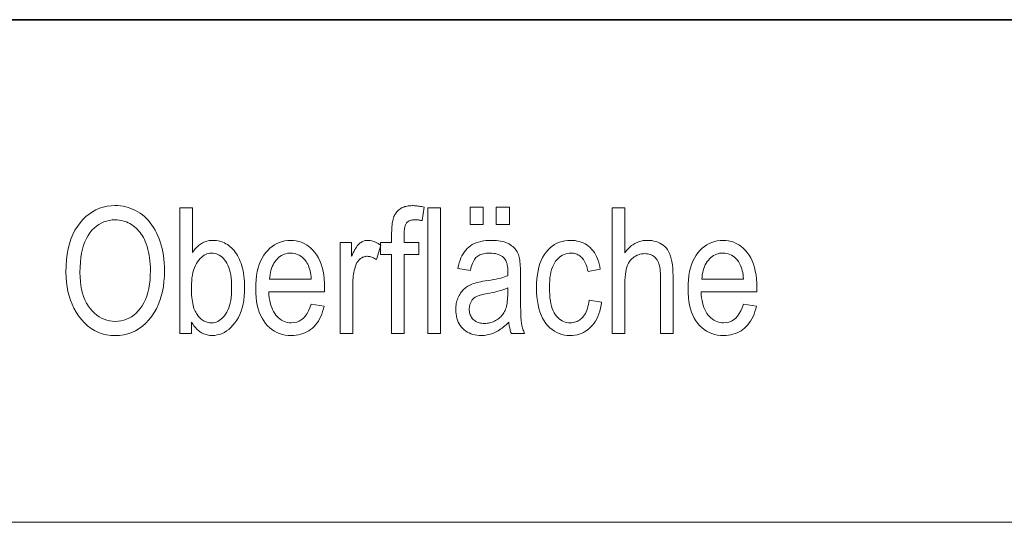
# Model space of a CAD drawing. Extents: x 5 to 2705, y 5 to 648.
# Tile 30 of 50: x 737 to 753, y 37 to 45. Entities that reach past the tile are written whole.
import ezdxf

# ---------------------------------------------------------------- set-up
doc = ezdxf.new("R2010")
doc.units = 0

msp = doc.modelspace()

# ---------------------------------------------------------------- linework, layer by layer
at = {"color": 7, "lineweight": 35}
msp.add_line((654, 45), (832, 45), dxfattribs=at)
at = {"color": 7, "lineweight": 13}
msp.add_line((737, 37), (832, 37), dxfattribs=at)
for points in [[(738.115967, 40.980217), (738.118225, 41.08017), (738.124939, 41.175388), (738.13623, 41.265873), (738.151978, 41.351624), (738.172241, 41.43264), (738.197021, 41.508923), (738.226257, 41.580467), (738.26001, 41.647285), (738.298279, 41.709366), (738.341064, 41.766712), (738.387207, 41.818943), (738.435547, 41.865673), (738.486084, 41.90691), (738.538818, 41.942646), (738.593811, 41.972885), (738.65094, 41.997623), (738.710327, 42.016869), (738.771973, 42.030613), (738.835754, 42.03886), (738.901794, 42.041607), (738.944763, 42.040382), (738.987, 42.036697), (739.028503, 42.03056), (739.069214, 42.021965), (739.109131, 42.010914), (739.148315, 41.997406), (739.186768, 41.981445), (739.224365, 41.963028), (739.261292, 41.942154), (739.297424, 41.918827), (739.332397, 41.893158), (739.365906, 41.865265), (739.397949, 41.835148), (739.428467, 41.802811), (739.45752, 41.768246), (739.485107, 41.731457), (739.511169, 41.692448), (739.535767, 41.651215), (739.558899, 41.607754), (739.580505, 41.562073), (739.600342, 41.514385), (739.618042, 41.464909), (739.633728, 41.413647), (739.647278, 41.3606), (739.658752, 41.305763), (739.668152, 41.249138), (739.675476, 41.190727), (739.680664, 41.130531), (739.683838, 41.068546), (739.684875, 41.004772), (739.682861, 40.917477), (739.676758, 40.833477), (739.666687, 40.752781), (739.652527, 40.675388), (739.634399, 40.601295), (739.612183, 40.530502), (739.585938, 40.463013), (739.555664, 40.398827), (739.521301, 40.33794), (739.482971, 40.280354), (739.437073, 40.221771), (739.388489, 40.169357), (739.337097, 40.123108), (739.28302, 40.083027), (739.226135, 40.04911), (739.166504, 40.021362), (739.104126, 39.999779), (739.03894, 39.984364), (738.971069, 39.975113), (738.900391, 39.972031), (738.829224, 39.975197), (738.760925, 39.984692), (738.695435, 40.000519), (738.632812, 40.022671), (738.572998, 40.051159), (738.515991, 40.085976), (738.461853, 40.127121), (738.410583, 40.174595), (738.362122, 40.228401), (738.316528, 40.28854), (738.278381, 40.347023), (738.244324, 40.407883), (738.214233, 40.471119), (738.188171, 40.536724), (738.166077, 40.604706), (738.148071, 40.67506), (738.134033, 40.747787), (738.123962, 40.822891), (738.117981, 40.900368)], [(740.115967, 40.006138), (739.929077, 40.006138), (739.929077, 42.006138), (740.129578, 42.006138), (740.129578, 41.292633), (740.142578, 41.311779), (740.155945, 41.329929), (740.169617, 41.347088), (740.183655, 41.363247), (740.197998, 41.37841), (740.212708, 41.392578), (740.227722, 41.40575), (740.243103, 41.417927), (740.25885, 41.429104), (740.274902, 41.439289), (740.291321, 41.44849), (740.308105, 41.456726), (740.325256, 41.463989), (740.342773, 41.470284), (740.360657, 41.475613), (740.378906, 41.479973), (740.397583, 41.48336), (740.416565, 41.485783), (740.435913, 41.487236), (740.455688, 41.48772), (740.483215, 41.486889), (740.510315, 41.48439), (740.536865, 41.480232), (740.562927, 41.474407), (740.588501, 41.466915), (740.613586, 41.45776), (740.638123, 41.446941), (740.66217, 41.43446), (740.685669, 41.420311), (740.70874, 41.404499), (740.731079, 41.386997), (740.752441, 41.367775), (740.772949, 41.346832), (740.792542, 41.324173), (740.811218, 41.299793), (740.828979, 41.273697), (740.845825, 41.24588), (740.861755, 41.216343), (740.87677, 41.185089), (740.890869, 41.152115), (740.903809, 41.117558), (740.915405, 41.081554), (740.925659, 41.044106), (740.934509, 41.005211), (740.942017, 40.96487), (740.948181, 40.92308), (740.952942, 40.879848), (740.95636, 40.835171), (740.958374, 40.789043), (740.959045, 40.74147), (740.95752, 40.669487), (740.952881, 40.600872), (740.94519, 40.535625), (740.934387, 40.473751), (740.920532, 40.415245), (740.903564, 40.360107), (740.883545, 40.308342), (740.860413, 40.259945), (740.834229, 40.214916), (740.804932, 40.17326), (740.77356, 40.135284), (740.74115, 40.101307), (740.707764, 40.071327), (740.673279, 40.045345), (740.637817, 40.023361), (740.601257, 40.005375), (740.56366, 39.991383), (740.525085, 39.981392), (740.485413, 39.975395), (740.444763, 39.973396), (740.424194, 39.973934), (740.404114, 39.975552), (740.38446, 39.978245), (740.365173, 39.982018), (740.346375, 39.986866), (740.327942, 39.992794), (740.309937, 39.999802), (740.292358, 40.007885), (740.275269, 40.017044), (740.258545, 40.027283), (740.242249, 40.038586), (740.22644, 40.050941), (740.21106, 40.064342), (740.196106, 40.078796), (740.181641, 40.094303), (740.167603, 40.110859), (740.153992, 40.128464), (740.140869, 40.147121), (740.128174, 40.166828), (740.115967, 40.187584)], [(743.298767, 40.006138), (743.298767, 41.263981), (743.120056, 41.263981), (743.120056, 41.454979), (743.298767, 41.454979), (743.298767, 41.609138), (743.299133, 41.642391), (743.300171, 41.673943), (743.301941, 41.703785), (743.304443, 41.731922), (743.307617, 41.758354), (743.311523, 41.783081), (743.316162, 41.806103), (743.321472, 41.827419), (743.327515, 41.847031), (743.334229, 41.864937), (743.341736, 41.881588), (743.349915, 41.897434), (743.358887, 41.912476), (743.368652, 41.926712), (743.379089, 41.940144), (743.39032, 41.952766), (743.402283, 41.964588), (743.414978, 41.975605), (743.428467, 41.985817), (743.442688, 41.995224), (743.457703, 42.003777), (743.473389, 42.011433), (743.489868, 42.018185), (743.50708, 42.024036), (743.525085, 42.028988), (743.543823, 42.033043), (743.563293, 42.036194), (743.583496, 42.038445), (743.604492, 42.039795), (743.626221, 42.040245), (743.643555, 42.039997), (743.661255, 42.039261), (743.67926, 42.038033), (743.697571, 42.036316), (743.716248, 42.034103), (743.735229, 42.031403), (743.754517, 42.02821), (743.77417, 42.024529), (743.794189, 42.020355), (743.814453, 42.015686), (743.784424, 41.801498), (743.771973, 41.804092), (743.759644, 41.806412), (743.747437, 41.808456), (743.735352, 41.81023), (743.723389, 41.811729), (743.711609, 41.812958), (743.699951, 41.813915), (743.688416, 41.814598), (743.677002, 41.815006), (743.665771, 41.815144), (743.648254, 41.814671), (743.631775, 41.813259), (743.616333, 41.810905), (743.601929, 41.80761), (743.588501, 41.803375), (743.576111, 41.798199), (743.564758, 41.79208), (743.554443, 41.785019), (743.545105, 41.77702), (743.536865, 41.768074), (743.529419, 41.757809), (743.522827, 41.745838), (743.517029, 41.732162), (743.511963, 41.716778), (743.50769, 41.699692), (743.50415, 41.680901), (743.501465, 41.6604), (743.499512, 41.638199), (743.498352, 41.614288), (743.497925, 41.588676), (743.497925, 41.454979), (743.729858, 41.454979), (743.729858, 41.263981), (743.497925, 41.263981), (743.497925, 40.006138)], [(743.873108, 40.006138), (743.873108, 42.006138), (744.073669, 42.006138), (744.073669, 40.006138)], [(744.545715, 41.738743), (744.545715, 42.018417), (744.755798, 42.018417), (744.755798, 41.738743)], [(744.963135, 41.738743), (744.963135, 42.018417), (745.173279, 42.018417), (745.173279, 41.738743)], [(746.807617, 40.006138), (746.807617, 42.006138), (747.008179, 42.006138), (747.008179, 41.28854), (747.022583, 41.307961), (747.037292, 41.326382), (747.052429, 41.343811), (747.067871, 41.360245), (747.08374, 41.375679), (747.099976, 41.390121), (747.116516, 41.403564), (747.133484, 41.416016), (747.150818, 41.427467), (747.168457, 41.437923), (747.186523, 41.447388), (747.204956, 41.455853), (747.223755, 41.463322), (747.24292, 41.469795), (747.262451, 41.475273), (747.282349, 41.479752), (747.302612, 41.483238), (747.323242, 41.485729), (747.344238, 41.487221), (747.365601, 41.48772), (747.402771, 41.486511), (747.438293, 41.482891), (747.472229, 41.476852), (747.504578, 41.468403), (747.535278, 41.457535), (747.564453, 41.444256), (747.59198, 41.428558), (747.617981, 41.41045), (747.642334, 41.389923), (747.6651, 41.366985), (747.685913, 41.340824), (747.70459, 41.310638), (747.721069, 41.276432), (747.735352, 41.238197), (747.747437, 41.195938), (747.757324, 41.149658), (747.765015, 41.09935), (747.770508, 41.045021), (747.773804, 40.986664), (747.774902, 40.924282), (747.774902, 40.006138), (747.574341, 40.006138), (747.574341, 40.924282), (747.573669, 40.960873), (747.571655, 40.995335), (747.568359, 41.027664), (747.56366, 41.057869), (747.557617, 41.085945), (747.550293, 41.111897), (747.541626, 41.135715), (747.531555, 41.157406), (747.520203, 41.176971), (747.507507, 41.194405), (747.493652, 41.209957), (747.47876, 41.223873), (747.46283, 41.236153), (747.445923, 41.246792), (747.42804, 41.255798), (747.409119, 41.263165), (747.38916, 41.268894), (747.368225, 41.272987), (747.346313, 41.27544), (747.323303, 41.27626), (747.297546, 41.275211), (747.272522, 41.27206), (747.24823, 41.266808), (747.224792, 41.259453), (747.202087, 41.25), (747.180176, 41.238441), (747.158997, 41.224789), (747.138672, 41.20903), (747.11908, 41.191174), (747.100281, 41.171211), (747.082764, 41.148579), (747.067139, 41.1227), (747.053284, 41.093575), (747.041321, 41.061199), (747.031189, 41.025578), (747.022949, 40.98671), (747.016479, 40.944595), (747.011841, 40.899235), (747.009094, 40.850628), (747.008179, 40.798771), (747.008179, 40.006138)], [(738.339722, 40.976124), (738.341309, 40.903839), (738.346191, 40.834869), (738.35437, 40.769215), (738.365784, 40.706875), (738.380432, 40.64785), (738.398376, 40.59214), (738.419556, 40.539745), (738.444031, 40.490665), (738.471741, 40.444904), (738.502747, 40.402454), (738.536011, 40.363701), (738.57074, 40.329029), (738.606873, 40.298435), (738.644409, 40.271923), (738.68335, 40.249489), (738.723633, 40.231133), (738.765381, 40.216854), (738.808533, 40.206657), (738.853088, 40.200539), (738.899048, 40.198498), (738.946045, 40.200558), (738.991455, 40.206738), (739.035339, 40.217037), (739.077698, 40.231457), (739.11853, 40.25), (739.157776, 40.272659), (739.195496, 40.299438), (739.231689, 40.330341), (739.266357, 40.36536), (739.299438, 40.404499), (739.3302, 40.447639), (739.357666, 40.494652), (739.381897, 40.545536), (739.402893, 40.6003), (739.420715, 40.658936), (739.435242, 40.721443), (739.446594, 40.78783), (739.454651, 40.858089), (739.459473, 40.932224), (739.461121, 41.010231), (739.460266, 41.061253), (739.457764, 41.111187), (739.453613, 41.160027), (739.447815, 41.207775), (739.440308, 41.254433), (739.431152, 41.299999), (739.420349, 41.344475), (739.407837, 41.387856), (739.393738, 41.430149), (739.377869, 41.471348), (739.364441, 41.501835), (739.34967, 41.531078), (739.333618, 41.559078), (739.316223, 41.585838), (739.297607, 41.611355), (739.277649, 41.635632), (739.256348, 41.658669), (739.233826, 41.680462), (739.210022, 41.701015), (739.184875, 41.720325), (739.158813, 41.738083), (739.132324, 41.753967), (739.105347, 41.767986), (739.077881, 41.780136), (739.049988, 41.790413), (739.021545, 41.798824), (738.992676, 41.805367), (738.963318, 41.81004), (738.933472, 41.812843), (738.903137, 41.813778), (738.854919, 41.811729), (738.80835, 41.805592), (738.763611, 41.795361), (738.72052, 41.781036), (738.679199, 41.762619), (738.639648, 41.740108), (738.601807, 41.713505), (738.565674, 41.682808), (738.531311, 41.648022), (738.498657, 41.609138), (738.468445, 41.565975), (738.441406, 41.518333), (738.417603, 41.466221), (738.396912, 41.40963), (738.379456, 41.348568), (738.365112, 41.283028), (738.354004, 41.213013), (738.346069, 41.138527), (738.341309, 41.059563)], [(742.017761, 40.472713), (742.225098, 40.441338), (742.213867, 40.396091), (742.200989, 40.353123), (742.186462, 40.312435), (742.170227, 40.274025), (742.152283, 40.237892), (742.13269, 40.204037), (742.111389, 40.172462), (742.08844, 40.143166), (742.063843, 40.116146), (742.037537, 40.091404), (742.009705, 40.068981), (741.980652, 40.04892), (741.950256, 40.031219), (741.918579, 40.015877), (741.885559, 40.002899), (741.851318, 39.992275), (741.815735, 39.984016), (741.77887, 39.978115), (741.740662, 39.974575), (741.701233, 39.973396), (741.651733, 39.975311), (741.604126, 39.981064), (741.558472, 39.990646), (741.514709, 40.004063), (741.4729, 40.021317), (741.432983, 40.0424), (741.39502, 40.067318), (741.358948, 40.096069), (741.324829, 40.128654), (741.292603, 40.165073), (741.262939, 40.205109), (741.236389, 40.248539), (741.212952, 40.295368), (741.192688, 40.345592), (741.175476, 40.399216), (741.161438, 40.456234), (741.150513, 40.516651), (741.1427, 40.580463), (741.138, 40.647675), (741.136414, 40.718281), (741.138, 40.791534), (741.1427, 40.861225), (741.150635, 40.927361), (741.161621, 40.989929), (741.175842, 41.048943), (741.193176, 41.104393), (741.213623, 41.156281), (741.237244, 41.204609), (741.264038, 41.249378), (741.294006, 41.290585), (741.326355, 41.328041), (741.360352, 41.361553), (741.396118, 41.391125), (741.433472, 41.416752), (741.472534, 41.438438), (741.513306, 41.456181), (741.555725, 41.469978), (741.599792, 41.479836), (741.645569, 41.485748), (741.693054, 41.48772), (741.738403, 41.485783), (741.782227, 41.479973), (741.824524, 41.470284), (741.865295, 41.456726), (741.90448, 41.439289), (741.9422, 41.41798), (741.978394, 41.392796), (742.013062, 41.363735), (742.046143, 41.330803), (742.077759, 41.293995), (742.107056, 41.253517), (742.13324, 41.209576), (742.156372, 41.162167), (742.176453, 41.111294), (742.193359, 41.056957), (742.207275, 40.999153), (742.218079, 40.937885), (742.225769, 40.87315), (742.230408, 40.804951), (742.231934, 40.733288), (742.23053, 40.667801), (741.343811, 40.667801), (741.347107, 40.620163), (741.352234, 40.574924), (741.359131, 40.532085), (741.367798, 40.49165), (741.378235, 40.453613), (741.390442, 40.41798), (741.404419, 40.384747), (741.420166, 40.353912), (741.437744, 40.325481), (741.457031, 40.299454), (741.477661, 40.275864), (741.499146, 40.254761), (741.521545, 40.236137), (741.5448, 40.219997), (741.568909, 40.206341), (741.593872, 40.195168), (741.619751, 40.186478), (741.646484, 40.180271), (741.674133, 40.176548), (741.702576, 40.175304), (741.746521, 40.17828), (741.787659, 40.187202), (741.82605, 40.202072), (741.861694, 40.222893), (741.894592, 40.249657), (741.924744, 40.282372), (741.952148, 40.321037), (741.976746, 40.365646), (741.998596, 40.416206)], [(742.478882, 40.006138), (742.478882, 41.454979), (742.660278, 41.454979), (742.660278, 41.235332), (742.674072, 41.264862), (742.687683, 41.292332), (742.700989, 41.317741), (742.714111, 41.341091), (742.72699, 41.362381), (742.739624, 41.381607), (742.752014, 41.398777), (742.764221, 41.413887), (742.776123, 41.426937), (742.787842, 41.437923), (742.799622, 41.447388), (742.811646, 41.455853), (742.823914, 41.463322), (742.836548, 41.469795), (742.849426, 41.475273), (742.86261, 41.479752), (742.876038, 41.483238), (742.889771, 41.485729), (742.903809, 41.487221), (742.918152, 41.48772), (742.938354, 41.486931), (742.958679, 41.484554), (742.979065, 41.480598), (742.999573, 41.47506), (743.020142, 41.467937), (743.040771, 41.459236), (743.061462, 41.448948), (743.082275, 41.43708), (743.103149, 41.423626), (743.124146, 41.408592), (743.055908, 41.180763), (743.040955, 41.190872), (743.026062, 41.199917), (743.011292, 41.207897), (742.996582, 41.214813), (742.981934, 41.220669), (742.967346, 41.225456), (742.952881, 41.229179), (742.938477, 41.231842), (742.924194, 41.233437), (742.909973, 41.233971), (742.897217, 41.233517), (742.884766, 41.232166), (742.872498, 41.229916), (742.860413, 41.226765), (742.848572, 41.222713), (742.836914, 41.217762), (742.825562, 41.21191), (742.814331, 41.205154), (742.803406, 41.197502), (742.792603, 41.18895), (742.782288, 41.179588), (742.772583, 41.169521), (742.76355, 41.158745), (742.755066, 41.147255), (742.747253, 41.135059), (742.740112, 41.122154), (742.733521, 41.10854), (742.7276, 41.094215), (742.72229, 41.079182), (742.71759, 41.063438), (742.710327, 41.035156), (742.703857, 41.006519), (742.69812, 40.977528), (742.693176, 40.948185), (742.688965, 40.918484), (742.685486, 40.888432), (742.682861, 40.858021), (742.680908, 40.827255), (742.67981, 40.796139), (742.679382, 40.764664), (742.679382, 40.006138)], [(745.162354, 40.184856), (745.14209, 40.164364), (745.121643, 40.144909), (745.101013, 40.126492), (745.080261, 40.109112), (745.059326, 40.09277), (745.038269, 40.077461), (745.017029, 40.06319), (744.995605, 40.049957), (744.973999, 40.037762), (744.952271, 40.0266), (744.930359, 40.016491), (744.908264, 40.007446), (744.886047, 39.999466), (744.863647, 39.99255), (744.841064, 39.986698), (744.818359, 39.981907), (744.795471, 39.978184), (744.7724, 39.975525), (744.749146, 39.973927), (744.725769, 39.973396), (744.689453, 39.974514), (744.654541, 39.977871), (744.621216, 39.983463), (744.589355, 39.991295), (744.559021, 40.001362), (744.530151, 40.013668), (744.502808, 40.02821), (744.476929, 40.044991), (744.452576, 40.064011), (744.429749, 40.085266), (744.408752, 40.108418), (744.389954, 40.133121), (744.373413, 40.159386), (744.359009, 40.187202), (744.346863, 40.216576), (744.336914, 40.247501), (744.329163, 40.279984), (744.323669, 40.314022), (744.320312, 40.349617), (744.319214, 40.386765), (744.319763, 40.411583), (744.321289, 40.435825), (744.323914, 40.459496), (744.327515, 40.48259), (744.332214, 40.505116), (744.337891, 40.527065), (744.344666, 40.548443), (744.352417, 40.569248), (744.361206, 40.589481), (744.371094, 40.609138), (744.381836, 40.62809), (744.393372, 40.646191), (744.40564, 40.663452), (744.41864, 40.679863), (744.432495, 40.695427), (744.447021, 40.710148), (744.462402, 40.724022), (744.478455, 40.737053), (744.495361, 40.749233), (744.512939, 40.760571), (744.531921, 40.771198), (744.552673, 40.781254), (744.575317, 40.790737), (744.599854, 40.799644), (744.626221, 40.80798), (744.654419, 40.815742), (744.684448, 40.822933), (744.71637, 40.829548), (744.750183, 40.83559), (744.785828, 40.841064), (744.833618, 40.848293), (744.878784, 40.855797), (744.921387, 40.863571), (744.961304, 40.871624), (744.998657, 40.879944), (745.033325, 40.888538), (745.06543, 40.897408), (745.09491, 40.906548), (745.121765, 40.915962), (745.145996, 40.925648), (745.147339, 40.988403), (745.14679, 41.017258), (745.145203, 41.044338), (745.142578, 41.069645), (745.138855, 41.093178), (745.134033, 41.114937), (745.128174, 41.134922), (745.121277, 41.153137), (745.113281, 41.169575), (745.104248, 41.184242), (745.094116, 41.197132), (745.078308, 41.213722), (745.060913, 41.228565), (745.04187, 41.241665), (745.02124, 41.253014), (744.998962, 41.262619), (744.975098, 41.270477), (744.949646, 41.276588), (744.922546, 41.280952), (744.89386, 41.283573), (744.863586, 41.284447), (744.836182, 41.283867), (744.810181, 41.282127), (744.785645, 41.279228), (744.762512, 41.275169), (744.740784, 41.269951), (744.72052, 41.263573), (744.701599, 41.256035), (744.684143, 41.247337), (744.668091, 41.23748), (744.653503, 41.226463), (744.639954, 41.213852), (744.627136, 41.199207), (744.615051, 41.182529), (744.603699, 41.163818), (744.59314, 41.143074), (744.583252, 41.1203), (744.574097, 41.09549), (744.565735, 41.068649), (744.558105, 41.039772), (744.551147, 41.008865), (744.353333, 41.041607), (744.362671, 41.086998), (744.373718, 41.129848), (744.386536, 41.170162), (744.401062, 41.207939), (744.417297, 41.243179), (744.435303, 41.275879), (744.455017, 41.306042), (744.47644, 41.333668), (744.499634, 41.358757), (744.524536, 41.38131), (744.551453, 41.401527), (744.580566, 41.419617), (744.611938, 41.435577), (744.645508, 41.449413), (744.681274, 41.461117), (744.719299, 41.470695), (744.759521, 41.478142), (744.802002, 41.483463), (744.84668, 41.486656), (744.893616, 41.48772), (744.930176, 41.487019), (744.965149, 41.484909), (744.998474, 41.481396), (745.030212, 41.476479), (745.060364, 41.470154), (745.088867, 41.462425), (745.115784, 41.453293), (745.141113, 41.442753), (745.164795, 41.430809), (745.18689, 41.417461), (745.207397, 41.403076), (745.226318, 41.38802), (745.243713, 41.372299), (745.25946, 41.355907), (745.273682, 41.338844), (745.286377, 41.321117), (745.297424, 41.302719), (745.306946, 41.283653), (745.31488, 41.26392), (745.321289, 41.243519), (745.326599, 41.221828), (745.33136, 41.198227), (745.335571, 41.172714), (745.339172, 41.14529), (745.342285, 41.115959), (745.344788, 41.084721), (745.346741, 41.051567), (745.348145, 41.016506), (745.348999, 40.979534), (745.349243, 40.940655), (745.349243, 40.613232), (745.349365, 40.547016), (745.349792, 40.485893), (745.350403, 40.429855), (745.351318, 40.378906), (745.352478, 40.333046), (745.353943, 40.292278), (745.355591, 40.256596), (745.357544, 40.226002), (745.359741, 40.200497), (745.362183, 40.18008), (745.365051, 40.162258), (745.368408, 40.144527), (745.372253, 40.126896), (745.376587, 40.109356), (745.38147, 40.091915), (745.386841, 40.07457), (745.3927, 40.05732), (745.399109, 40.040161), (745.406006, 40.023102), (745.413391, 40.006138), (745.203247, 40.006138), (745.197205, 40.021431), (745.191589, 40.037296), (745.186401, 40.053738), (745.181641, 40.070747), (745.177368, 40.088333), (745.173462, 40.106491), (745.170044, 40.125225), (745.167053, 40.144527), (745.16449, 40.164406)], [(746.440674, 40.536835), (746.638489, 40.505455), (746.630615, 40.454842), (746.620728, 40.406685), (746.608765, 40.360981), (746.594727, 40.317734), (746.578613, 40.276943), (746.560486, 40.238605), (746.540283, 40.202728), (746.518005, 40.169304), (746.493652, 40.138336), (746.467285, 40.109821), (746.43927, 40.0839), (746.410217, 40.060707), (746.380005, 40.040245), (746.348755, 40.022511), (746.316345, 40.007504), (746.282837, 39.995224), (746.24823, 39.985676), (746.212524, 39.978851), (746.17572, 39.974758), (746.137817, 39.973396), (746.09198, 39.975311), (746.047791, 39.981064), (746.005249, 39.990646), (745.964355, 40.004063), (745.92511, 40.021317), (745.887573, 40.0424), (745.851624, 40.067318), (745.817383, 40.096069), (745.784729, 40.128654), (745.753723, 40.165073), (745.725098, 40.205246), (745.699463, 40.249084), (745.67688, 40.296597), (745.657288, 40.347775), (745.640686, 40.402626), (745.627136, 40.461143), (745.616577, 40.523335), (745.609009, 40.589195), (745.604492, 40.658722), (745.603027, 40.731922), (745.604492, 40.805611), (745.60907, 40.875523), (745.616699, 40.941658), (745.627319, 41.004009), (745.641052, 41.062584), (745.657776, 41.117378), (745.677551, 41.168396), (745.700378, 41.215633), (745.726196, 41.25909), (745.755127, 41.298771), (745.786377, 41.334671), (745.819397, 41.366791), (745.854187, 41.395134), (745.890686, 41.419697), (745.928894, 41.440483), (745.968811, 41.457489), (746.010498, 41.470715), (746.053955, 41.480164), (746.099121, 41.485832), (746.145996, 41.48772), (746.182251, 41.486576), (746.217346, 41.483135), (746.251282, 41.477406), (746.284058, 41.469383), (746.315674, 41.459072), (746.34613, 41.446465), (746.375427, 41.431568), (746.403564, 41.414379), (746.430542, 41.394897), (746.45636, 41.373123), (746.480652, 41.349056), (746.503174, 41.322701), (746.523926, 41.294052), (746.542786, 41.263107), (746.559875, 41.229877), (746.575134, 41.194351), (746.588562, 41.156532), (746.60022, 41.116425), (746.609985, 41.074024), (746.617981, 41.029331), (746.422913, 40.992496), (746.416748, 41.021221), (746.40979, 41.048458), (746.401917, 41.074207), (746.39325, 41.098473), (746.383667, 41.121246), (746.373291, 41.142536), (746.362061, 41.162338), (746.350037, 41.180653), (746.337097, 41.197483), (746.323303, 41.212822), (746.308838, 41.226692), (746.293823, 41.239098), (746.278198, 41.250046), (746.261963, 41.259537), (746.245239, 41.267563), (746.227905, 41.274132), (746.209961, 41.279243), (746.191467, 41.28289), (746.172424, 41.28508), (746.152771, 41.285812), (746.123596, 41.284492), (746.095337, 41.280544), (746.068176, 41.27396), (746.041992, 41.264748), (746.016907, 41.252899), (745.992798, 41.238415), (745.969666, 41.221302), (745.947632, 41.201553), (745.926575, 41.179173), (745.906555, 41.15416), (745.888, 41.126282), (745.87146, 41.095306), (745.856812, 41.061234), (745.844116, 41.024063), (745.833374, 40.983799), (745.824585, 40.940434), (745.81781, 40.893974), (745.812927, 40.844418), (745.809998, 40.791767), (745.809021, 40.736015), (745.809937, 40.678444), (745.812744, 40.624146), (745.817444, 40.573124), (745.823975, 40.525375), (745.832397, 40.4809), (745.842651, 40.439697), (745.854797, 40.401772), (745.868835, 40.367119), (745.884705, 40.335743), (745.902466, 40.30764), (745.921692, 40.282494), (745.941956, 40.259998), (745.963257, 40.24015), (745.985596, 40.222946), (746.009033, 40.208389), (746.033508, 40.19648), (746.059021, 40.187214), (746.085571, 40.180599), (746.11322, 40.176628), (746.141907, 40.175304), (746.16449, 40.176186), (746.186401, 40.178825), (746.207642, 40.183224), (746.22821, 40.189384), (746.248108, 40.197304), (746.267395, 40.206985), (746.28595, 40.218422), (746.303833, 40.231621), (746.321106, 40.246582), (746.337646, 40.263302), (746.353271, 40.281876), (746.367737, 40.302399), (746.381042, 40.324875), (746.393066, 40.349304), (746.403992, 40.375679), (746.413696, 40.404011), (746.422241, 40.434288), (746.429565, 40.466518), (746.435669, 40.500702)], [(748.894958, 40.472713), (749.102295, 40.441338), (749.091125, 40.396091), (749.078247, 40.353123), (749.06366, 40.312435), (749.047424, 40.274025), (749.02948, 40.237892), (749.009888, 40.204037), (748.988647, 40.172462), (748.965698, 40.143166), (748.94104, 40.116146), (748.914734, 40.091404), (748.886963, 40.068981), (748.857849, 40.04892), (748.827454, 40.031219), (748.795776, 40.015877), (748.762817, 40.002899), (748.728516, 39.992275), (748.692932, 39.984016), (748.656067, 39.978115), (748.61792, 39.974575), (748.57843, 39.973396), (748.528931, 39.975311), (748.481323, 39.981064), (748.435669, 39.990646), (748.391907, 40.004063), (748.350098, 40.021317), (748.310181, 40.0424), (748.272217, 40.067318), (748.236206, 40.096069), (748.202026, 40.128654), (748.169861, 40.165073), (748.140198, 40.205109), (748.113586, 40.248539), (748.09021, 40.295368), (748.069885, 40.345592), (748.052673, 40.399216), (748.038635, 40.456234), (748.02771, 40.516651), (748.019897, 40.580463), (748.015198, 40.647675), (748.013672, 40.718281), (748.015198, 40.791534), (748.019958, 40.861225), (748.027832, 40.927361), (748.038879, 40.989929), (748.05304, 41.048943), (748.070374, 41.104393), (748.090881, 41.156281), (748.114502, 41.204609), (748.141296, 41.249378), (748.171204, 41.290585), (748.203552, 41.328041), (748.23761, 41.361553), (748.273315, 41.391125), (748.310669, 41.416752), (748.349731, 41.438438), (748.390503, 41.456181), (748.432922, 41.469978), (748.477051, 41.479836), (748.522827, 41.485748), (748.570251, 41.48772), (748.615601, 41.485783), (748.659424, 41.479973), (748.701721, 41.470284), (748.742493, 41.456726), (748.781738, 41.439289), (748.819458, 41.41798), (748.855591, 41.392796), (748.890259, 41.363735), (748.923401, 41.330803), (748.954956, 41.293995), (748.984253, 41.253517), (749.010498, 41.209576), (749.03363, 41.162167), (749.05365, 41.111294), (749.070618, 41.056957), (749.084473, 40.999153), (749.095276, 40.937885), (749.102966, 40.87315), (749.107605, 40.804951), (749.109131, 40.733288), (749.107788, 40.667801), (748.221008, 40.667801), (748.224365, 40.620163), (748.229492, 40.574924), (748.236328, 40.532085), (748.244995, 40.49165), (748.255432, 40.453613), (748.267639, 40.41798), (748.281677, 40.384747), (748.297424, 40.353912), (748.314941, 40.325481), (748.334229, 40.299454), (748.354858, 40.275864), (748.376343, 40.254761), (748.398743, 40.236137), (748.421997, 40.219997), (748.446106, 40.206341), (748.47113, 40.195168), (748.496948, 40.186478), (748.523682, 40.180271), (748.551331, 40.176548), (748.579834, 40.175304), (748.623718, 40.17828), (748.664856, 40.187202), (748.703308, 40.202072), (748.738953, 40.222893), (748.771851, 40.249657), (748.801941, 40.282372), (748.829346, 40.321037), (748.853943, 40.365646), (748.875854, 40.416206)], [(740.11322, 40.74147), (740.113647, 40.697582), (740.114868, 40.65596), (740.116943, 40.6166), (740.119812, 40.579506), (740.123474, 40.544678), (740.127991, 40.512112), (740.133301, 40.481812), (740.139404, 40.453777), (740.146362, 40.428005), (740.154175, 40.404499), (740.162659, 40.38266), (740.171875, 40.361881), (740.181763, 40.342167), (740.192383, 40.323517), (740.203613, 40.305935), (740.215576, 40.289413), (740.228149, 40.273956), (740.241455, 40.259563), (740.255432, 40.246235), (740.270142, 40.233967), (740.285278, 40.222824), (740.300781, 40.212849), (740.316589, 40.204052), (740.332764, 40.196423), (740.349243, 40.189972), (740.366028, 40.184692), (740.383179, 40.180584), (740.400635, 40.17765), (740.418457, 40.175892), (740.436584, 40.175304), (740.461121, 40.176704), (740.485107, 40.180901), (740.508545, 40.187889), (740.531433, 40.197678), (740.553711, 40.210266), (740.5755, 40.225647), (740.59668, 40.243824), (740.61731, 40.264801), (740.63739, 40.288574), (740.65686, 40.315144), (740.675171, 40.344494), (740.691528, 40.376614), (740.705933, 40.411507), (740.718445, 40.449165), (740.729004, 40.489597), (740.737671, 40.532795), (740.744385, 40.578766), (740.749207, 40.627502), (740.752136, 40.679008), (740.753052, 40.733288), (740.752136, 40.788799), (740.749329, 40.841282), (740.744751, 40.890736), (740.73822, 40.93716), (740.729858, 40.980556), (740.719666, 41.020927), (740.707642, 41.058266), (740.693726, 41.092579), (740.677917, 41.123859), (740.660278, 41.152115), (740.641296, 41.177517), (740.621521, 41.200245), (740.60083, 41.220299), (740.579346, 41.237679), (740.556946, 41.252388), (740.533752, 41.26442), (740.509705, 41.273777), (740.484802, 41.280464), (740.459045, 41.284473), (740.432495, 41.285812), (740.407898, 41.284412), (740.38385, 41.280216), (740.360352, 41.273224), (740.337402, 41.263435), (740.315002, 41.250851), (740.293091, 41.23547), (740.271729, 41.217289), (740.250854, 41.196316), (740.23053, 41.172543), (740.210754, 41.145973), (740.192261, 41.11676), (740.175659, 41.085045), (740.161011, 41.050838), (740.148376, 41.014133), (740.137634, 40.97493), (740.128845, 40.933231), (740.122009, 40.889038), (740.117126, 40.842346), (740.114197, 40.793156)], [(741.356079, 40.869713), (742.019104, 40.869713), (742.015869, 40.90641), (742.011536, 40.9412), (742.006104, 40.974079), (741.999695, 41.005047), (741.992126, 41.034103), (741.983582, 41.061253), (741.973938, 41.086494), (741.963196, 41.109821), (741.951416, 41.131241), (741.938599, 41.150749), (741.918701, 41.176411), (741.897705, 41.199371), (741.875732, 41.219631), (741.8526, 41.23719), (741.82843, 41.252045), (741.803223, 41.264202), (741.776917, 41.273655), (741.749573, 41.280407), (741.72113, 41.284458), (741.69165, 41.285812), (741.665039, 41.284683), (741.639221, 41.281307), (741.614197, 41.275681), (741.589966, 41.267803), (741.566528, 41.257671), (741.543823, 41.245293), (741.521973, 41.230659), (741.500916, 41.213779), (741.480591, 41.194645), (741.461121, 41.17326), (741.442871, 41.149963), (741.426331, 41.125099), (741.41156, 41.098667), (741.398499, 41.070667), (741.387085, 41.041096), (741.377441, 41.009956), (741.369507, 40.977249), (741.363342, 40.942974), (741.358826, 40.907127)], [(748.233276, 40.869713), (748.896301, 40.869713), (748.893066, 40.90641), (748.888733, 40.9412), (748.883362, 40.974079), (748.876892, 41.005047), (748.869385, 41.034103), (748.860779, 41.061253), (748.851135, 41.086494), (748.840454, 41.109821), (748.828674, 41.131241), (748.815796, 41.150749), (748.795898, 41.176411), (748.774963, 41.199371), (748.75293, 41.219631), (748.729797, 41.23719), (748.705688, 41.252045), (748.68042, 41.264202), (748.654175, 41.273655), (748.62677, 41.280407), (748.598389, 41.284458), (748.568909, 41.285812), (748.542297, 41.284683), (748.516479, 41.281307), (748.491394, 41.275681), (748.467163, 41.267803), (748.443726, 41.257671), (748.421082, 41.245293), (748.39917, 41.230659), (748.378113, 41.213779), (748.357849, 41.194645), (748.338318, 41.17326), (748.320068, 41.149963), (748.303589, 41.125099), (748.288757, 41.098667), (748.275696, 41.070667), (748.264343, 41.041096), (748.2547, 41.009956), (748.246765, 40.977249), (748.24054, 40.942974), (748.236084, 40.907127)], [(745.145996, 40.733288), (745.122803, 40.722538), (745.097473, 40.712112), (745.069946, 40.702019), (745.040344, 40.692249), (745.008545, 40.682808), (744.974548, 40.673695), (744.938477, 40.664909), (744.900208, 40.656452), (744.859741, 40.648319), (744.8172, 40.640518), (744.792603, 40.636089), (744.76947, 40.631538), (744.747925, 40.626869), (744.727905, 40.622074), (744.709412, 40.617153), (744.692444, 40.612114), (744.677002, 40.606949), (744.663086, 40.601662), (744.650696, 40.596252), (744.639832, 40.590721), (744.629944, 40.584896), (744.620544, 40.578606), (744.611572, 40.571854), (744.603027, 40.564636), (744.594971, 40.556957), (744.587341, 40.548813), (744.5802, 40.540203), (744.573486, 40.531132), (744.5672, 40.521595), (744.561401, 40.511597), (744.556091, 40.501205), (744.551331, 40.490505), (744.547119, 40.479488), (744.543518, 40.468159), (744.540405, 40.456512), (744.537903, 40.444557), (744.53595, 40.432285), (744.534546, 40.419697), (744.533691, 40.406799), (744.533447, 40.393585), (744.534058, 40.373264), (744.536011, 40.353779), (744.539185, 40.335121), (744.543701, 40.317299), (744.549438, 40.300304), (744.556519, 40.284145), (744.564819, 40.268818), (744.574463, 40.254322), (744.585388, 40.240662), (744.597534, 40.227829), (744.61084, 40.216034), (744.625183, 40.205482), (744.640442, 40.196171), (744.656677, 40.188103), (744.67395, 40.181274), (744.692139, 40.175686), (744.711365, 40.171341), (744.731567, 40.16824), (744.752747, 40.166378), (744.774902, 40.165756), (744.796265, 40.166317), (744.8172, 40.167992), (744.837769, 40.170792), (744.857971, 40.174706), (744.877747, 40.179741), (744.897095, 40.185894), (744.916077, 40.193165), (744.934692, 40.201553), (744.952881, 40.211063), (744.970642, 40.221691), (744.987854, 40.233253), (745.004089, 40.245564), (745.01947, 40.258629), (745.033997, 40.272442), (745.047607, 40.287003), (745.060303, 40.302319), (745.072144, 40.318382), (745.083069, 40.335197), (745.09314, 40.35276), (745.102295, 40.371075), (745.110596, 40.390621), (745.118042, 40.411869), (745.124573, 40.434822), (745.130249, 40.45948), (745.135071, 40.485844), (745.138977, 40.513916), (745.142029, 40.54369), (745.144226, 40.575169), (745.145569, 40.608356), (745.145996, 40.643246)]]:
    msp.add_lwpolyline(points, close=True, dxfattribs=at)

doc.saveas('drawing.dxf')
